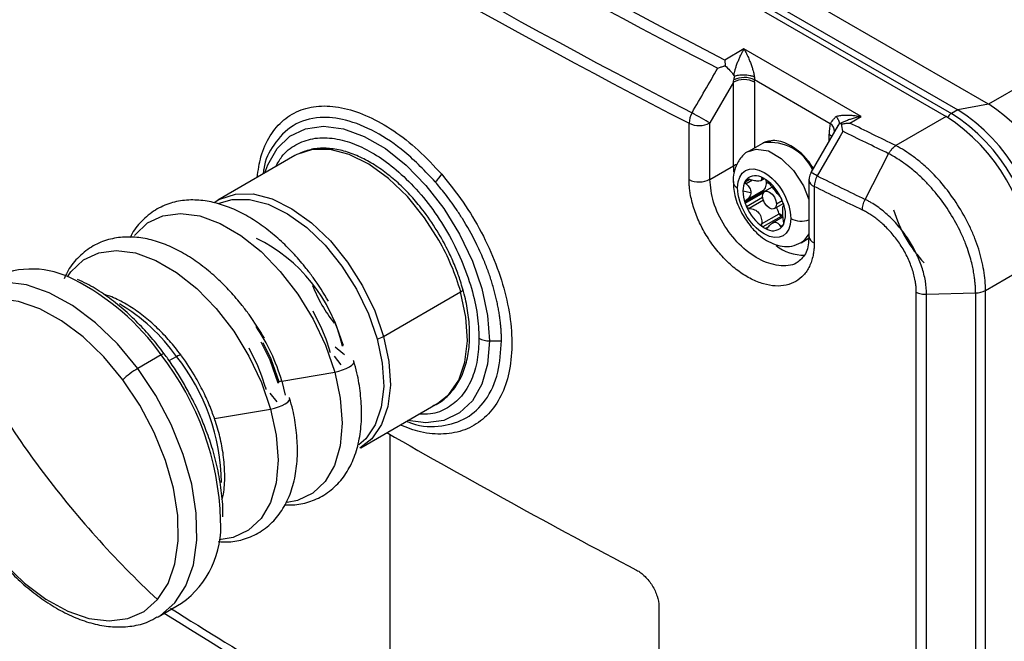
# Model space of a CAD drawing. Header units: millimetres. Extents: x 19 to 819, y 19 to 629.
# Tile 23 of 28: x 667 to 723, y 528 to 564. Entities that reach past the tile are written whole.
import ezdxf

# ---------------------------------------------------------------- set-up
doc = ezdxf.new("R2010")
doc.units = ezdxf.units.MM
doc.header["$LTSCALE"] = 3

msp = doc.modelspace()

# ---------------------------------------------------------------- linework, layer by layer
for p, q in [((668.382, 588.644), (720.506, 558.553)), ((722.266, 558.869), (670.142, 588.96)), ((667.718, 588.26), (719.842, 558.17)), ((668.021, 588.435), (720.145, 558.345)), ((750.45, 575.139), (722.266, 558.869)), ((708.326, 562.018), (707.236, 561.389)), ((714.993, 558.17), (708.326, 562.018)), ((707.72, 560.128), (706.377, 557.804)), ((707.72, 555.37), (707.72, 560.128)), ((708.929, 560.271), (713.244, 557.78)), ((708.932, 560.128), (708.932, 556.384)), ((722.266, 558.869), (720.506, 558.553)), ((714.353, 557.8), (714.993, 558.17)), ((719.842, 558.17), (716.977, 556.516)), ((720.506, 558.553), (720.145, 558.345)), ((705.2, 554.575), (705.2, 557.785)), ((706.377, 554.594), (706.377, 557.804)), ((713.7, 557.683), (712.143, 554.992)), ((713.741, 557.754), (713.598, 557.483)), ((713.175, 556.776), (713.175, 557.161)), ((709.372, 556.638), (708.584, 556.183)), ((709.372, 556.638), (709.427, 556.668)), ((682.739, 555.946), (678.351, 553.413)), ((715.232, 553.451), (716.564, 556.054)), ((706.377, 554.594), (707.72, 555.37)), ((707.72, 555.37), (707.737, 555.009)), ((708.653, 554.589), (708.387, 554.435)), ((708.6, 554.606), (708.394, 554.487)), ((708.802, 554.545), (708.448, 554.341)), ((708.501, 554.611), (708.466, 554.591)), ((709.279, 554.521), (709.477, 554.635)), ((709.375, 554.685), (709.333, 554.661)), ((709.596, 554.421), (709.75, 554.38)), ((712.028, 554.563), (712.028, 551.354)), ((708.266, 553.935), (708.72, 553.848)), ((708.387, 553.309), (709.411, 553.9)), ((708.394, 553.235), (709.424, 553.83)), ((708.448, 553.402), (709.442, 553.976)), ((709.94, 554.145), (709.502, 553.893)), ((712.328, 554.187), (712.328, 550.977)), ((678.415, 553.427), (678.149, 553.247)), ((708.466, 553.048), (709.39, 553.581)), ((709.432, 553.4), (708.629, 552.936)), ((710.059, 552.928), (710.566, 553.221)), ((710.509, 553.376), (710.175, 553.183)), ((709.333, 552.06), (710.327, 552.634)), ((710.435, 552.475), (709.405, 551.88)), ((710.55, 552.454), (709.937, 552.1)), ((710.398, 551.914), (710.573, 552.015)), ((709.55, 551.796), (709.741, 551.906)), ((711.584, 550.987), (712.046, 551.254)), ((722.086, 548.268), (724.691, 549.771)), ((687.796, 545.645), (692.184, 548.178)), ((718.143, 480.967), (718.143, 548.16)), ((718.73, 548.046), (721.521, 548.123)), ((721.521, 548.123), (721.521, 480.934)), ((722.086, 481.078), (722.086, 548.268)), ((718.73, 480.856), (718.73, 548.046)), ((684.721, 544.854), (684.515, 545.499)), ((693.832, 545.395), (694.51, 545.395)), ((675.122, 544.595), (673.784, 543.822)), ((675.573, 544.267), (675.995, 544.511)), ((684.974, 544.529), (685.357, 544.036)), ((681.991, 543.103), (685.007, 543.62)), ((681.068, 542.746), (680.862, 543.39)), ((681.991, 543.103), (682.176, 542.303)), ((681.321, 542.42), (681.705, 541.927)), ((678.158, 540.964), (681.354, 541.511)), ((686.493, 539.309), (690.881, 541.842)), ((688.143, 540.076), (688.143, 522.648)), ((674.949, 529.676), (676.287, 530.448)), ((703.472, 530.275), (703.472, 515.158))]:
    msp.add_line(p, q)
at = {"flags": 128}
for points in [[(706.377, 557.804), (706.284, 557.857), (706.173, 557.922), (706.047, 557.995), (705.911, 558.073), (705.77, 558.155), (705.629, 558.237), (705.493, 558.315), (705.367, 558.388)], [(681.024, 554.956), (681.191, 555.422), (681.729, 556.359), (682.456, 557.051), (683.348, 557.476), (684.375, 557.617), (685.5, 557.471), (686.687, 557.042), (687.894, 556.345), (689.081, 555.404), (690.206, 554.25), (691.233, 552.924), (692.125, 551.47), (692.852, 549.938), (693.39, 548.379), (693.721, 546.848), (693.832, 545.395)], [(713.964, 557.326), (713.804, 557.052), (712.491, 554.792)], [(713.175, 557.161), (713.282, 557.086), (713.328, 557.041)], [(690.943, 551.137), (690.131, 552.409), (689.149, 553.62), (688.078, 554.648), (686.958, 555.456), (685.832, 556.011), (684.744, 556.293), (683.735, 556.291), (682.844, 556.004), (682.739, 555.946)], [(708.587, 556.185), (709.023, 556.319), (709.715, 556.21), (710.452, 555.785), (711.145, 555.094), (711.709, 554.222), (712.028, 553.443)], [(707.72, 555.37), (707.85, 555.431), (707.947, 555.464)], [(678.402, 553.442), (678.456, 553.471), (679.347, 553.758), (680.356, 553.76), (681.444, 553.478), (682.57, 552.923), (683.69, 552.115), (684.761, 551.086), (685.743, 549.876), (686.596, 548.531), (687.29, 547.102), (687.796, 545.645)], [(709.387, 553.638), (709.417, 553.794), (709.502, 553.893), (709.63, 553.918), (709.781, 553.865), (709.932, 553.744), (710.059, 553.571), (710.145, 553.374), (710.175, 553.183)], [(709.487, 553.883), (709.474, 553.926), (709.457, 553.987)], [(678.433, 553.234), (679.168, 553.448), (680.154, 553.451), (681.218, 553.175), (682.318, 552.632), (683.413, 551.843), (684.46, 550.837), (685.42, 549.654), (686.255, 548.339), (686.932, 546.942), (687.427, 545.518)], [(710.175, 553.183), (710.145, 553.026), (710.059, 552.928), (709.932, 552.903), (709.781, 552.955), (709.63, 553.077), (709.502, 553.249), (709.417, 553.446), (709.387, 553.638)], [(673.597, 551.394), (673.631, 551.438), (674.343, 552.11), (675.216, 552.52), (676.219, 552.654), (677.318, 552.508), (678.476, 552.086), (679.654, 551.402), (680.811, 550.481), (681.909, 549.353), (682.909, 548.057), (683.777, 546.636), (684.484, 545.141), (685.007, 543.62)], [(712.028, 551.483), (711.709, 551.073), (711.581, 550.985)], [(669.775, 549.041), (669.978, 549.329), (670.691, 550.001), (671.563, 550.412), (672.566, 550.546), (673.665, 550.399), (674.824, 549.977), (676.002, 549.294), (677.159, 548.372), (678.256, 547.244), (679.256, 545.948), (680.124, 544.528), (680.832, 543.032), (681.354, 541.511)], [(673.784, 543.822), (672.625, 545.221), (671.373, 546.43), (670.067, 547.412), (668.747, 548.137), (667.452, 548.582), (666.223, 548.736), (665.096, 548.592), (664.28, 548.259)], [(690.881, 541.842), (691.514, 542.344), (692.071, 543.156), (692.427, 544.188), (692.566, 545.401), (692.484, 546.748), (692.184, 548.178)], [(692.184, 548.178), (692.238, 548.213), (692.279, 548.248), (692.305, 548.281), (692.316, 548.313), (692.313, 548.336)], [(692.313, 548.336), (692.311, 548.34), (692.306, 548.348)], [(672.932, 543.178), (671.845, 544.49), (670.671, 545.624), (669.447, 546.544), (668.209, 547.224), (666.995, 547.642), (665.842, 547.786), (664.785, 547.651), (663.856, 547.241), (663.083, 546.569)], [(684.515, 545.499), (684.28, 546.089), (683.777, 547.09)], [(685.496, 545.161), (685.033, 546.458), (684.537, 547.453)], [(681.795, 542.984), (681.326, 544.298), (680.82, 545.312)], [(681.844, 543.053), (681.381, 544.349), (680.924, 545.274)], [(687.427, 545.518), (687.721, 544.12), (687.801, 542.803), (687.664, 541.617), (687.317, 540.608), (686.772, 539.815), (686.378, 539.469)], [(687.796, 545.645), (688.096, 544.215), (688.178, 542.868), (688.039, 541.655), (687.683, 540.623), (687.126, 539.811), (686.442, 539.281)], [(693.832, 545.395), (693.721, 544.072), (693.39, 542.922), (692.852, 541.984), (692.125, 541.292), (691.233, 540.868), (690.206, 540.727), (689.166, 540.852)], [(680.862, 543.39), (680.627, 543.981), (680.125, 544.982)], [(685.57, 544.604), (685.465, 544.682), (685.031, 545.044)], [(685.496, 545.161), (685.481, 545.152), (685.469, 545.143), (685.458, 545.133), (685.451, 545.124), (685.446, 545.115), (685.444, 545.107), (685.444, 545.1), (685.448, 545.093)], [(675.995, 544.511), (676.073, 544.554), (676.14, 544.584), (676.191, 544.601), (676.226, 544.604), (676.242, 544.596)], [(685.007, 543.62), (685.234, 543.669), (685.459, 543.738), (685.668, 543.822), (685.847, 543.917), (685.985, 544.015), (686.074, 544.112), (686.108, 544.2), (686.084, 544.275)], [(674.904, 529.65), (675.079, 529.754), (675.903, 530.471), (676.535, 531.445), (676.956, 532.647), (677.153, 534.041), (677.121, 535.584), (676.86, 537.23), (676.378, 538.928), (675.69, 540.627), (674.816, 542.275), (673.784, 543.822)], [(685.007, 543.62), (685.326, 542.126), (685.432, 540.711), (685.32, 539.421), (684.995, 538.302), (684.467, 537.39), (683.755, 536.718), (682.883, 536.308), (682.297, 536.194)], [(674.919, 530.658), (675.512, 531.571), (675.906, 532.699), (676.092, 534.006), (676.061, 535.453), (675.816, 536.996), (675.364, 538.588), (674.719, 540.181), (673.9, 541.727), (672.932, 543.178)], [(681.844, 543.053), (681.829, 543.043), (681.816, 543.034), (681.806, 543.025), (681.798, 543.016), (681.793, 543.007), (681.791, 542.999), (681.792, 542.991), (681.795, 542.984)], [(681.354, 541.511), (681.582, 541.561), (681.807, 541.63), (682.015, 541.714), (682.194, 541.808), (682.332, 541.907), (682.421, 542.003), (682.455, 542.091), (682.432, 542.166)], [(681.354, 541.511), (681.674, 540.018), (681.779, 538.602), (681.668, 537.313), (681.342, 536.193), (680.815, 535.282), (680.103, 534.61), (679.23, 534.199), (678.418, 534.069)], [(665.07, 534.049), (666.157, 532.737), (667.331, 531.603), (668.555, 530.683), (669.794, 530.003), (671.007, 529.585), (672.16, 529.441), (673.217, 529.576), (674.146, 529.986), (674.919, 530.658)]]:
    msp.add_lwpolyline(points, dxfattribs=at)
for centre, radius, start, end in [((891.048, 919.278), 402.931, 237.21121, 242.79416), ((890.559, 918.435), 404.883, 237.2247, 242.78068), ((890.5, 918.042), 405.119, 237.2247, 242.78068), ((708.326, 558.958), 1.317, 62.6097, 117.3903), ((708.359, 559.005), 1.388, 65.7376, 116.0666), ((717.298, 551.102), 9.221, 2.6055, 57.3945), ((706.524, 557.742), 1.325, 150.8349, 178.1479), ((714.163, 549.292), 10.538, 2.6055, 57.3945), ((720.485, 557.808), 0.635, 122.3437, 150.8231), ((714.467, 549.467), 10.538, 2.6055, 57.3945), ((714.828, 549.676), 10.538, 2.6055, 57.3945), ((705.769, 558.984), 1.327, 244.5977, 297.254), ((712.88, 557.3), 0.602, 0.6188, 52.7671), ((709.803, 554.025), 2.669, 24.6806, 98.0932), ((689.272, 556.092), 2.2, 311.7562, 326.5566), ((708.987, 554.064), 0.74, 55.57, 134.649), ((686.366, 509.788), 52.037, 59.8645, 60.3066), ((705.769, 555.774), 1.327, 244.5977, 297.254), ((708.141, 554.503), 0.432, 185.9772, 245.6007), ((709.371, 553.97), 1.106, 152.1084, 181.7945), ((708.993, 554.143), 0.691, 139.6523, 150.1464), ((708.671, 553.236), 1.615, 57.0248, 62.9806), ((709.013, 554.38), 0.593, 318.4558, 19.8297), ((708.03, 552.407), 2.661, 22.4393, 55.1499), ((712.465, 554.604), 0.439, 185.3588, 251.8448), ((713.691, 554.144), 1.364, 151.6273, 178.1917), ((914.12, 963.293), 455.552, 243.72989, 244.11372), ((710.433, 553.97), 2.167, 180.9156, 199.8071), ((709.5, 553.908), 0.0893, 130.2034, 184.9116), ((709.628, 553.904), 0.217, 180.9156, 199.8071), ((709.276, 554.213), 0.29, 304.9781, 308.5434), ((711.011, 554.143), 2.771, 199.1278, 203.2836), ((707.944, 552.328), 2.771, 19.1278, 23.2836), ((709.116, 552.609), 1.575, 336.5901, 23.4099), ((710.926, 554.064), 2.661, 202.4393, 235.1499), ((708.959, 552.291), 1.41, 15.24, 30.0457), ((711.333, 553.961), 1.647, 232.0716, 241.4816), ((709.154, 552.352), 1.207, 13.5262, 14.9035), ((710.592, 552.698), 0.273, 193.5173, 234.8475), ((724.202, 555.087), 7.684, 196.8395, 223.1551), ((711.349, 553.886), 1.681, 237.0836, 240.0069), ((711.605, 553.562), 1.348, 243.0139, 288.3073), ((710.284, 553.235), 1.615, 237.0248, 242.9806), ((709.969, 552.407), 0.74, 235.57, 314.649), ((709.963, 552.327), 0.691, 319.6523, 330.1464), ((676.601, 543.056), 9.078, 12.9641, 64.2555), ((679.197, 544.471), 13.506, 15.9286, 29.5728), ((712.465, 551.394), 0.439, 185.3325, 251.8478), ((711.724, 552.774), 2.496, 231.0866, 271.5089), ((667.735, 544.394), 5.094, 61.8283, 115.1119), ((664.083, 536.812), 13.507, 35.1847, 63.3577), ((691.767, 551.756), 8.643, 201.7261, 218.2685), ((721.511, 549.341), 1.217, 270.4842, 298.1909), ((667.436, 538.457), 10.484, 35.2702, 59.5987), ((710.114, 569.413), 52.285, 205.9064, 216.7179), ((671.627, 540.131), 10.782, 16.0026, 34.3057), ((687.238, 546.667), 1.165, 279.3875, 298.6736), ((693.807, 546.632), 1.237, 241.9598, 271.1441), ((675.285, 544.407), 0.248, 86.7933, 131.0111), ((662.524, 534.752), 15.987, 1.5805, 37.9983), ((666.643, 537.114), 11.924, 0.9834, 38.3427), ((676.132, 539.832), 4.63, 120.4692, 133.7172), ((682.067, 542.644), 0.466, 99.3875, 118.6736), ((897.447, 903.819), 419.663, 240.05788, 242.27401), ((712.897, 571.444), 55.731, 216.6814, 227.0419), ((673.16, 534.801), 5.359, 305.6926, 4.1968), ((883.825, 861.788), 391.545, 237.88317, 240.01524), ((890.93, 874.072), 406.159, 237.93373, 242.3113)]:
    msp.add_arc(centre, radius, start, end)
msp.add_ellipse((714.353, 557.1), major_axis=(-0.625, 0.625), ratio=0.318447, start_param=5.778025, end_param=6.160444)
for points in [[(707.236, 561.389), (695.288, 567.551), (683.97, 574.086), (673.295, 580.983)], [(707.25, 561.058), (707.447, 560.894), (707.628, 560.692), (707.745, 560.513)], [(705.367, 558.388), (705.856, 559.233), (706.344, 560.078), (706.833, 560.923)], [(707.72, 560.128), (707.73, 560.169), (707.74, 560.21), (707.749, 560.252)], [(708.932, 560.128), (708.932, 560.175), (708.931, 560.223), (708.929, 560.271)], [(713.244, 557.78), (713.198, 557.593), (713.175, 557.384), (713.175, 557.161)], [(713.757, 557.745), (713.741, 557.738), (713.734, 557.739), (713.741, 557.754)], [(713.959, 557.329), (713.926, 557.475), (713.905, 557.615), (713.902, 557.744)], [(716.977, 556.516), (716.099, 556.942), (715.224, 557.37), (714.353, 557.8)], [(716.564, 556.054), (715.693, 556.477), (714.824, 556.902), (713.959, 557.329)], [(708.387, 554.435), (708.383, 554.455), (708.385, 554.472), (708.394, 554.487)], [(708.448, 554.341), (708.415, 554.369), (708.393, 554.403), (708.387, 554.435)], [(715.071, 552.845), (714.153, 553.29), (713.239, 553.737), (712.328, 554.187)], [(708.394, 553.235), (708.385, 553.26), (708.383, 553.285), (708.387, 553.309)], [(708.387, 553.309), (708.393, 553.348), (708.416, 553.381), (708.448, 553.402)], [(715.071, 552.845), (715.071, 553.03), (715.129, 553.248), (715.232, 553.451)]]:
    msp.add_open_spline(points, degree=3)
for points, knots in [([(707.745, 560.513), (707.749, 560.533), (707.757, 560.575), (707.771, 560.64), (707.787, 560.707), (707.806, 560.778), (707.839, 560.893), (707.891, 561.056), (707.964, 561.256), (708.049, 561.463), (708.133, 561.65), (708.228, 561.842), (708.29, 561.953), (708.326, 562.018)], [0, 0, 0, 0, 0.031016, 0.064082, 0.099374, 0.137042, 0.177205, 0.287625, 0.417822, 0.54902, 0.704586, 0.826558, 1, 1, 1, 1]), ([(708.326, 562.018), (708.347, 561.982), (708.386, 561.913), (708.44, 561.81), (708.485, 561.719), (708.547, 561.591), (708.621, 561.422), (708.71, 561.199), (708.785, 560.986), (708.842, 560.799), (708.88, 560.649), (708.904, 560.534), (708.915, 560.461), (708.92, 560.427)], [0, 0, 0, 0, 0.095229, 0.177243, 0.246042, 0.301628, 0.460417, 0.593138, 0.722789, 0.831133, 0.893776, 0.949712, 1, 1, 1, 1]), ([(706.833, 560.923), (706.867, 560.936), (706.931, 560.96), (707.025, 560.992), (707.109, 561.019), (707.183, 561.04), (707.229, 561.052), (707.25, 561.058)], [0, 0, 0, 0, 0.256245, 0.484359, 0.684348, 0.856224, 1, 1, 1, 1]), ([(707.236, 561.389), (707.238, 561.365), (707.24, 561.319), (707.243, 561.246), (707.246, 561.178), (707.248, 561.116), (707.249, 561.076), (707.25, 561.058)], [0, 0, 0, 0, 0.255054, 0.482574, 0.682564, 0.855034, 1, 1, 1, 1]), ([(707.805, 560.477), (707.799, 560.475), (707.794, 560.475), (707.788, 560.476), (707.783, 560.477), (707.778, 560.479), (707.774, 560.482), (707.765, 560.487), (707.758, 560.495), (707.752, 560.504), (707.75, 560.507), (707.748, 560.51), (707.745, 560.513)], [0, 0, 0, 0, 0.0000249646, 0.0000249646, 0.0000249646, 0.0000497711, 0.0000497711, 0.0000497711, 0.000096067, 0.000096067, 0.000096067, 0.0001123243, 0.0001123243, 0.0001123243, 0.0001123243]), ([(707.749, 560.252), (707.757, 560.288), (707.774, 560.362), (707.795, 560.438), (707.805, 560.477)], [0, 0, 0, 0, 0.484674, 1, 1, 1, 1]), ([(708.92, 560.427), (708.904, 560.433), (708.87, 560.445), (708.811, 560.463), (708.744, 560.479), (708.638, 560.501), (708.513, 560.517), (708.368, 560.527), (708.235, 560.528), (708.091, 560.522), (707.941, 560.506), (707.851, 560.487), (707.805, 560.477)], [0, 0, 0, 0, 0.054949, 0.114973, 0.18017, 0.250549, 0.407132, 0.500168, 0.610438, 0.732029, 0.862862, 1, 1, 1, 1]), ([(708.92, 560.427), (708.921, 560.398), (708.923, 560.344), (708.927, 560.294), (708.929, 560.271)], [0, 0, 0, 0, 0.542449, 1, 1, 1, 1]), ([(680.594, 554.708), (680.651, 555.108), (680.779, 556.007), (681.298, 557.117), (682.069, 558.029), (683.065, 558.603), (684.237, 558.828), (685.545, 558.695), (686.941, 558.214), (688.369, 557.399), (689.79, 556.298), (690.667, 555.354), (691.108, 554.88)], [0, 0, 0, 0, 0.081659, 0.183476, 0.285779, 0.387521, 0.489749, 0.591744, 0.693662, 0.795901, 0.897588, 1, 1, 1, 1]), ([(713.244, 557.78), (713.252, 557.793), (713.27, 557.822), (713.315, 557.88), (713.371, 557.943), (713.43, 558.008), (713.476, 558.061), (713.522, 558.116), (713.552, 558.158), (713.567, 558.178)], [0, 0, 0, 0, 0.111268, 0.2496792, 0.4989137, 0.6351178, 0.7496998, 0.8800236, 1, 1, 1, 1]), ([(713.567, 558.178), (713.599, 558.187), (713.668, 558.206), (713.782, 558.226), (713.909, 558.241), (714.05, 558.251), (714.214, 558.254), (714.419, 558.246), (714.684, 558.223), (714.883, 558.189), (714.993, 558.17)], [0, 0, 0, 0, 0.0757, 0.159298, 0.250924, 0.350677, 0.458634, 0.595172, 0.775621, 1, 1, 1, 1]), ([(713.567, 558.178), (713.581, 558.16), (713.61, 558.123), (713.647, 558.07), (713.679, 558.019), (713.704, 557.972), (713.729, 557.917), (713.748, 557.858), (713.755, 557.798), (713.746, 557.769), (713.741, 557.754)], [0, 0, 0, 0, 0.104032, 0.206756, 0.307553, 0.405742, 0.500633, 0.662286, 0.82977, 1, 1, 1, 1]), ([(714.993, 558.17), (714.936, 558.158), (714.828, 558.136), (714.676, 558.099), (714.543, 558.062), (714.43, 558.027), (714.287, 557.98), (714.119, 557.917), (713.927, 557.834), (713.811, 557.774), (713.757, 557.745)], [0, 0, 0, 0, 0.135694, 0.256377, 0.362052, 0.45272, 0.528385, 0.705021, 0.862165, 1, 1, 1, 1]), ([(690.737, 554.451), (690.168, 555.047), (689.078, 556.189), (687.311, 557.363), (685.658, 558.034), (684.034, 558.202), (682.58, 557.779), (681.545, 556.678), (681.009, 555.663), (680.941, 554.995), (680.932, 554.903)], [0, 0, 0, 0, 0.145319, 0.278666, 0.416928, 0.543576, 0.700658, 0.852271, 0.979581, 1, 1, 1, 1]), ([(713.902, 557.744), (713.93, 557.75), (713.991, 557.763), (714.093, 557.78), (714.216, 557.795), (714.305, 557.798), (714.353, 557.8)], [0, 0, 0, 0, 0.185828, 0.414429, 0.685818, 1, 1, 1, 1]), ([(681.654, 555.32), (681.761, 555.518), (682.05, 556.049), (682.766, 556.602), (683.736, 556.964), (684.833, 556.984), (685.972, 556.706), (687.113, 556.168), (688.254, 555.388), (689.393, 554.352), (690.489, 553.065), (691.466, 551.583), (692.261, 549.995), (692.825, 548.405), (693.165, 546.893), (693.206, 545.982), (693.226, 545.54)], [0, 0, 0, 0, 0.045421, 0.122285, 0.199149, 0.274416, 0.346678, 0.414857, 0.483035, 0.555298, 0.630564, 0.707428, 0.784292, 0.859559, 0.931821, 1, 1, 1, 1]), ([(709.794, 556.765), (709.695, 556.759), (709.565, 556.752), (709.467, 556.676), (709.444, 556.658)], [0, 0, 0, 0, 0.7574144, 1, 1, 1, 1]), ([(712.278, 555.226), (712.173, 555.388), (712.001, 555.651), (711.665, 556.003), (711.311, 556.314), (710.876, 556.589), (710.426, 556.759), (710.052, 556.829), (709.853, 556.78), (709.794, 556.765)], [0, 0, 0, 0, 0.159132, 0.258428, 0.419594, 0.581133, 0.750755, 0.92667, 1, 1, 1, 1]), ([(716.564, 556.054), (716.578, 556.077), (716.608, 556.127), (716.66, 556.204), (716.723, 556.286), (716.798, 556.369), (716.884, 556.45), (716.945, 556.493), (716.977, 556.516)], [0, 0, 0, 0, 0.1202675, 0.2590943, 0.4164836, 0.5924342, 0.7869419, 1, 1, 1, 1]), ([(722.086, 548.268), (722.085, 548.634), (722.052, 549.022), (721.923, 549.807), (721.827, 550.207), (721.635, 550.816), (721.562, 551.021), (721.404, 551.426), (721.317, 551.626), (721.039, 552.222), (720.827, 552.613), (720.351, 553.382), (720.089, 553.754), (719.536, 554.447), (719.243, 554.771), (718.779, 555.222), (718.62, 555.367), (718.299, 555.64), (718.137, 555.768), (717.646, 556.13), (717.31, 556.341), (716.977, 556.516)], [0, 0, 0, 0, 0.125, 0.125, 0.25, 0.25, 0.3125, 0.3125, 0.375, 0.375, 0.5, 0.5, 0.625, 0.625, 0.75, 0.75, 0.8125, 0.8125, 0.875, 0.875, 1, 1, 1, 1]), ([(691.039, 551.335), (690.773, 551.765), (690.401, 552.367), (689.773, 553.176), (689.215, 553.816), (688.518, 554.493), (687.767, 555.101), (686.971, 555.617), (686.152, 556.015), (685.323, 556.279), (684.501, 556.389), (683.704, 556.345), (683.23, 556.161), (682.996, 556.071)], [0, 0, 0, 0, 0.1241269, 0.1740798, 0.2562354, 0.3401922, 0.4289634, 0.5202369, 0.61334, 0.7079995, 0.8044382, 0.9036245, 1, 1, 1, 1]), ([(708.592, 556.182), (708.583, 556.179), (708.365, 556.101), (708.054, 555.738), (707.787, 555.177), (707.7, 554.731), (707.716, 554.49), (707.719, 554.458)], [0, 0, 0, 0, 0.014547, 0.347571, 0.664794, 0.956131, 1, 1, 1, 1]), ([(721.521, 548.123), (721.521, 548.178), (721.519, 548.296), (721.511, 548.489), (721.494, 548.709), (721.467, 548.959), (721.407, 549.365), (721.305, 549.843), (721.141, 550.413), (720.949, 550.955), (720.616, 551.729), (720.09, 552.688), (719.459, 553.579), (718.904, 554.226), (718.521, 554.619), (718.072, 555.034), (717.629, 555.392), (717.168, 555.707), (716.842, 555.906), (716.649, 556.009), (716.564, 556.054)], [0, 0, 0, 0, 0.0193575, 0.041577, 0.0666583, 0.094604, 0.125419, 0.201367, 0.24976, 0.3083932, 0.3745596, 0.4988662, 0.624065, 0.6884072, 0.7484213, 0.7871768, 0.873498, 0.9248623, 0.9670376, 1, 1, 1, 1]), ([(707.963, 554.11), (707.963, 555.076), (708.641, 555.468), (710.314, 554.502), (710.993, 553.326), (710.993, 552.361)], [0, 0, 0, 0, 0.5, 0.5, 1, 1, 1, 1]), ([(691.108, 554.88), (691.524, 554.365), (692.355, 553.338), (693.396, 551.589), (694.228, 549.77), (694.805, 547.931), (695.107, 546.147), (695.118, 544.488), (694.839, 543.017), (694.283, 541.796), (693.471, 540.87), (692.442, 540.273), (691.235, 540.039), (689.982, 540.124), (689.122, 540.453), (688.732, 540.602)], [0, 0, 0, 0, 0.078253, 0.156187, 0.234285, 0.31214, 0.390013, 0.468106, 0.545805, 0.623941, 0.701746, 0.779718, 0.857779, 0.935503, 1, 1, 1, 1]), ([(712.143, 554.992), (712.096, 554.89), (712.033, 554.752), (712.031, 554.602), (712.03, 554.563)], [0, 0, 0, 0, 0.736589, 1, 1, 1, 1]), ([(694.51, 545.395), (694.509, 545.475), (694.508, 545.636), (694.497, 545.883), (694.48, 546.138), (694.456, 546.4), (694.424, 546.669), (694.384, 546.945), (694.335, 547.228), (694.278, 547.517), (694.213, 547.813), (694.138, 548.115), (694.054, 548.423), (693.96, 548.736), (693.857, 549.054), (693.744, 549.377), (693.62, 549.704), (693.401, 550.244), (692.989, 551.143), (692.456, 552.095), (691.953, 552.87), (691.624, 553.34), (691.31, 553.757), (691.018, 554.123), (690.827, 554.346), (690.737, 554.451)], [0, 0, 0, 0, 0.027697, 0.055865, 0.084505, 0.113615, 0.143194, 0.173242, 0.203757, 0.234739, 0.266186, 0.298098, 0.330474, 0.363312, 0.396611, 0.43037, 0.464588, 0.499263, 0.600307, 0.749407, 0.809063, 0.863939, 0.914048, 0.959398, 1, 1, 1, 1]), ([(712.328, 550.977), (712.328, 550.927), (712.326, 550.827), (712.318, 550.68), (712.304, 550.536), (712.285, 550.396), (712.247, 550.191), (712.178, 549.93), (712.058, 549.633), (711.907, 549.366), (711.665, 549.053), (711.289, 548.75), (710.742, 548.542), (710.12, 548.495), (709.446, 548.613), (708.747, 548.89), (708.05, 549.316), (707.38, 549.876), (706.763, 550.547), (706.223, 551.304), (705.853, 551.983), (705.614, 552.539), (705.465, 552.958), (705.348, 553.374), (705.272, 553.74), (705.228, 554.054), (705.204, 554.319), (705.201, 554.49), (705.2, 554.575)], [0, 0, 0, 0, 0.012515, 0.025004, 0.037486, 0.04998, 0.062507, 0.093821, 0.125171, 0.156322, 0.18751, 0.250133, 0.31245, 0.374967, 0.437483, 0.499798, 0.562419, 0.624675, 0.68727, 0.74965, 0.812088, 0.843404, 0.874734, 0.905896, 0.937078, 0.958062, 0.979005, 1, 1, 1, 1]), ([(711.405, 549.895), (711.405, 549.894), (711.16, 549.693), (710.455, 549.606), (709.316, 549.9), (708.155, 550.719), (707.183, 551.903), (706.507, 553.295), (706.42, 554.165), (706.377, 554.594)], [0, 0, 0, 0, 0.000322, 0.166802, 0.333281, 0.499874, 0.666482, 0.835447, 1, 1, 1, 1]), ([(707.719, 554.458), (707.722, 554.309), (707.729, 554.011), (707.84, 553.525), (708.01, 553.025), (708.185, 552.697), (708.27, 552.538)], [0, 0, 0, 0, 0.2350747, 0.4707322, 0.7438454, 1, 1, 1, 1]), ([(708.448, 554.341), (708.527, 554.271), (708.594, 554.194), (708.692, 554.027), (708.72, 553.938), (708.72, 553.848)], [0, 0, 0, 0, 0.5, 0.5, 1, 1, 1, 1]), ([(708.466, 554.591), (708.48, 554.607), (708.504, 554.616), (708.563, 554.618), (708.596, 554.611), (708.629, 554.598)], [0, 0, 0, 0, 0.5, 0.5, 1, 1, 1, 1]), ([(709.333, 554.661), (709.343, 554.614), (709.338, 554.575), (709.288, 554.518), (709.242, 554.5), (709.109, 554.488), (709.022, 554.494), (708.831, 554.53), (708.73, 554.559), (708.629, 554.598)], [0, 0, 0, 0, 0.25, 0.25, 0.5, 0.5, 0.75, 0.75, 1, 1, 1, 1]), ([(709.333, 554.661), (709.33, 554.676), (709.334, 554.687), (709.359, 554.692), (709.38, 554.687), (709.405, 554.675)], [0, 0, 0, 0, 0.5, 0.5, 1, 1, 1, 1]), ([(709.55, 554.591), (709.576, 554.574), (709.603, 554.552), (709.654, 554.502), (709.677, 554.476), (709.694, 554.452)], [0, 0, 0, 0, 0.5, 0.5, 1, 1, 1, 1]), ([(710.398, 553.576), (710.361, 553.617), (710.317, 553.672), (710.212, 553.807), (710.151, 553.886), (710.018, 554.052), (709.946, 554.138), (709.81, 554.302), (709.748, 554.38), (709.694, 554.452)], [0, 0, 0, 0, 0.25, 0.25, 0.5, 0.5, 0.75, 0.75, 1, 1, 1, 1]), ([(710.993, 552.361), (710.993, 551.395), (710.314, 551.003), (708.641, 551.968), (707.963, 553.144), (707.963, 554.11)], [0, 0, 0, 0, 0.5, 0.5, 1, 1, 1, 1]), ([(708.72, 553.848), (708.72, 553.758), (708.692, 553.671), (708.595, 553.519), (708.527, 553.453), (708.448, 553.402)], [0, 0, 0, 0, 0.5, 0.5, 1, 1, 1, 1]), ([(684.655, 547.65), (684.372, 548.11), (683.975, 548.755), (683.306, 549.631), (682.709, 550.332), (681.959, 551.084), (681.146, 551.772), (680.274, 552.374), (679.366, 552.862), (678.435, 553.214), (677.496, 553.412), (676.559, 553.438), (675.64, 553.267), (674.753, 552.873), (673.999, 552.234), (673.532, 551.679), (673.379, 551.324), (673.362, 551.286)], [0, 0, 0, 0, 0.091339, 0.128359, 0.189319, 0.251809, 0.318086, 0.386447, 0.45635, 0.527469, 0.599612, 0.672871, 0.747807, 0.825978, 0.910477, 0.990494, 1, 1, 1, 1]), ([(710.398, 553.576), (710.411, 553.563), (710.426, 553.542), (710.458, 553.488), (710.475, 553.455), (710.489, 553.423)], [0, 0, 0, 0, 0.5, 0.5, 1, 1, 1, 1]), ([(710.562, 553.235), (710.573, 553.203), (710.581, 553.173), (710.586, 553.129), (710.584, 553.115), (710.579, 553.11)], [0, 0, 0, 0, 0.5, 0.5, 1, 1, 1, 1]), ([(718.73, 548.046), (718.731, 548.293), (718.707, 548.546), (718.616, 549.064), (718.547, 549.332), (718.371, 549.864), (718.263, 550.128), (718.009, 550.653), (717.861, 550.916), (717.537, 551.414), (717.361, 551.652), (716.979, 552.106), (716.777, 552.318), (716.359, 552.707), (716.14, 552.886), (715.803, 553.123), (715.69, 553.196), (715.519, 553.298), (715.462, 553.331), (715.376, 553.377), (715.347, 553.393), (715.289, 553.422), (715.26, 553.437), (715.232, 553.451)], [0, 0, 0, 0, 0.125, 0.125, 0.25, 0.25, 0.375, 0.375, 0.5, 0.5, 0.625, 0.625, 0.75, 0.75, 0.875, 0.875, 0.9375, 0.9375, 0.96875, 0.96875, 0.984375, 0.984375, 1, 1, 1, 1]), ([(708.629, 552.936), (708.596, 552.937), (708.562, 552.948), (708.505, 552.987), (708.48, 553.015), (708.466, 553.048)], [0, 0, 0, 0, 0.5, 0.5, 1, 1, 1, 1]), ([(708.629, 552.936), (708.73, 552.931), (708.831, 552.909), (709.021, 552.824), (709.108, 552.759), (709.241, 552.594), (709.287, 552.493), (709.337, 552.28), (709.343, 552.169), (709.333, 552.06)], [0, 0, 0, 0, 0.25, 0.25, 0.5, 0.5, 0.75, 0.75, 1, 1, 1, 1]), ([(710.538, 552.798), (710.538, 552.888), (710.541, 552.96), (710.553, 553.063), (710.563, 553.095), (710.579, 553.11)], [0, 0, 0, 0, 0.5, 0.5, 1, 1, 1, 1]), ([(710.579, 552.171), (710.563, 552.278), (710.553, 552.387), (710.541, 552.603), (710.538, 552.708), (710.538, 552.798)], [0, 0, 0, 0, 0.5, 0.5, 1, 1, 1, 1]), ([(718.143, 548.16), (718.143, 548.202), (718.142, 548.287), (718.135, 548.416), (718.123, 548.548), (718.106, 548.683), (718.073, 548.886), (718.012, 549.162), (717.908, 549.51), (717.777, 549.859), (717.569, 550.32), (717.312, 550.77), (717.013, 551.194), (716.77, 551.496), (716.512, 551.781), (716.257, 552.028), (716.012, 552.241), (715.78, 552.421), (715.546, 552.582), (715.309, 552.725), (715.15, 552.805), (715.071, 552.845)], [0, 0, 0, 0, 0.024802, 0.049647, 0.074579, 0.09964, 0.124873, 0.187264, 0.250074, 0.31239, 0.374684, 0.499745, 0.561794, 0.624359, 0.686781, 0.749377, 0.800172, 0.85032, 0.90013, 0.949918, 1, 1, 1, 1]), ([(708.27, 552.538), (708.442, 552.275), (708.681, 551.911), (709.112, 551.479), (709.492, 551.175), (709.974, 550.914), (710.498, 550.767), (711.064, 550.756), (711.405, 550.911), (711.576, 550.989)], [0, 0, 0, 0, 0.209979, 0.291166, 0.424435, 0.559401, 0.702978, 0.851403, 1, 1, 1, 1]), ([(709.405, 551.88), (709.38, 551.896), (709.359, 551.923), (709.334, 551.988), (709.33, 552.024), (709.333, 552.06)], [0, 0, 0, 0, 0.5, 0.5, 1, 1, 1, 1]), ([(709.694, 551.851), (709.748, 551.935), (709.81, 552.006), (709.945, 552.112), (710.017, 552.145), (710.15, 552.157), (710.211, 552.136), (710.316, 552.052), (710.361, 551.99), (710.398, 551.914)], [0, 0, 0, 0, 0.25, 0.25, 0.5, 0.5, 0.75, 0.75, 1, 1, 1, 1]), ([(710.579, 552.171), (710.584, 552.137), (710.586, 552.1), (710.581, 552.033), (710.573, 552.003), (710.562, 551.983)], [0, 0, 0, 0, 0.5, 0.5, 1, 1, 1, 1]), ([(709.694, 551.851), (709.677, 551.824), (709.654, 551.803), (709.604, 551.783), (709.576, 551.783), (709.55, 551.796)], [0, 0, 0, 0, 0.5, 0.5, 1, 1, 1, 1]), ([(710.489, 551.88), (710.475, 551.864), (710.459, 551.859), (710.426, 551.872), (710.411, 551.889), (710.398, 551.914)], [0, 0, 0, 0, 0.5, 0.5, 1, 1, 1, 1]), ([(681.002, 545.542), (680.72, 546.001), (680.322, 546.646), (679.654, 547.522), (679.056, 548.223), (678.307, 548.975), (677.493, 549.664), (676.622, 550.266), (675.713, 550.753), (674.783, 551.105), (673.843, 551.303), (672.906, 551.329), (671.988, 551.159), (671.102, 550.764), (670.342, 550.129), (669.835, 549.497), (669.652, 549.056), (669.602, 548.936)], [0, 0, 0, 0, 0.089508, 0.125787, 0.185524, 0.246761, 0.31171, 0.3787, 0.447203, 0.516896, 0.587593, 0.659384, 0.732818, 0.809421, 0.892227, 0.97064, 1, 1, 1, 1]), ([(692.301, 548.332), (692.262, 548.486), (692.157, 548.886), (691.903, 549.565), (691.539, 550.422), (691.216, 551.011), (691.039, 551.335)], [0, 0, 0, 0, 0.151826, 0.39574, 0.667234, 1, 1, 1, 1]), ([(712.028, 551.354), (712.003, 551.021), (711.954, 550.365), (711.586, 550.05), (711.405, 549.894)], [0, 0, 0, 0, 0.507573, 1, 1, 1, 1]), ([(675.277, 544.679), (675.216, 544.762), (674.93, 545.15), (674.375, 545.809), (673.59, 546.637), (672.736, 547.405), (671.826, 548.087), (671.027, 548.591), (670.537, 548.807), (670.363, 548.884)], [0, 0, 0, 0, 0.043009, 0.202318, 0.365677, 0.538874, 0.717359, 0.899541, 1, 1, 1, 1]), ([(690.624, 541.718), (690.643, 541.724), (690.944, 541.82), (691.421, 542.204), (691.998, 542.869), (692.397, 543.701), (692.635, 544.642), (692.718, 545.659), (692.653, 546.711), (692.511, 547.61), (692.354, 548.152), (692.3, 548.339)], [0, 0, 0, 0, 0.0096707, 0.1513273, 0.2888646, 0.4254582, 0.5595691, 0.690532, 0.8173728, 0.9369711, 1, 1, 1, 1]), ([(718.143, 548.16), (718.223, 548.122), (718.317, 548.091), (718.519, 548.051), (718.627, 548.043), (718.73, 548.046)], [0, 0, 0, 0, 0.5, 0.5, 1, 1, 1, 1]), ([(676.241, 544.596), (676.133, 544.738), (675.826, 545.142), (675.278, 545.763), (674.58, 546.44), (673.825, 547.049), (673.023, 547.556), (672.364, 547.893), (671.98, 548.003), (671.871, 548.034)], [0, 0, 0, 0, 0.0856279, 0.2431132, 0.4041339, 0.5745072, 0.7498329, 0.9288499, 1, 1, 1, 1]), ([(689.102, 540.815), (689.198, 540.775), (689.907, 540.478), (691.113, 540.486), (692.563, 540.919), (693.671, 541.968), (694.381, 543.474), (694.468, 544.778), (694.51, 545.395)], [0, 0, 0, 0, 0.031717, 0.233749, 0.425015, 0.616704, 0.81853, 1, 1, 1, 1]), ([(693.226, 545.54), (693.206, 545.121), (693.165, 544.258), (692.825, 543.139), (692.262, 542.197), (691.463, 541.538), (690.626, 541.195), (690.021, 541.21), (689.796, 541.216)], [0, 0, 0, 0, 0.164317, 0.338476, 0.519876, 0.705126, 0.890375, 1, 1, 1, 1]), ([(684.698, 544.892), (684.706, 544.87), (684.724, 544.816), (684.734, 544.764), (684.74, 544.734)], [0, 0, 0, 0, 0.4163, 1, 1, 1, 1]), ([(676.445, 542.911), (676.144, 543.409), (675.781, 544.009), (675.367, 544.559), (675.296, 544.653)], [0, 0, 0, 0, 0.8302, 1, 1, 1, 1]), ([(677.101, 543.289), (676.84, 543.721), (676.569, 544.172), (676.254, 544.579), (676.241, 544.596)], [0, 0, 0, 0, 0.95905, 1, 1, 1, 1]), ([(682.175, 536.064), (682.324, 536.056), (682.791, 536.031), (683.55, 536.198), (684.435, 536.586), (685.203, 537.216), (685.809, 538.039), (686.232, 538.996), (686.481, 540.066), (686.565, 541.211), (686.491, 542.386), (686.331, 543.4), (686.153, 544.017), (686.09, 544.238)], [0, 0, 0, 0, 0.044362, 0.13988, 0.23952, 0.347229, 0.449223, 0.552426, 0.655305, 0.756416, 0.854535, 0.947849, 1, 1, 1, 1]), ([(678.585, 536.357), (678.613, 536.46), (678.724, 536.872), (678.76, 537.681), (678.704, 538.733), (678.517, 539.778), (678.257, 540.714), (677.944, 541.576), (677.58, 542.415), (677.267, 542.986), (677.101, 543.289)], [0, 0, 0, 0, 0.053855, 0.214545, 0.369625, 0.514989, 0.652184, 0.754744, 0.86988, 1, 1, 1, 1]), ([(678.625, 535.368), (678.627, 535.401), (678.659, 535.825), (678.581, 536.705), (678.392, 537.954), (678.086, 539.152), (677.73, 540.211), (677.325, 541.201), (676.907, 542.084), (676.584, 542.661), (676.445, 542.911)], [0, 0, 0, 0, 0.014821, 0.188687, 0.357367, 0.514174, 0.653267, 0.76619, 0.898835, 1, 1, 1, 1]), ([(681.046, 542.784), (681.053, 542.761), (681.072, 542.708), (681.081, 542.656), (681.087, 542.625)], [0, 0, 0, 0, 0.4163, 1, 1, 1, 1]), ([(678.371, 533.959), (678.57, 533.947), (679.089, 533.917), (679.897, 534.088), (680.782, 534.478), (681.551, 535.108), (682.157, 535.931), (682.579, 536.887), (682.828, 537.958), (682.912, 539.102), (682.838, 540.278), (682.678, 541.291), (682.501, 541.908), (682.437, 542.129)], [0, 0, 0, 0, 0.058744, 0.152824, 0.250965, 0.357053, 0.457512, 0.559162, 0.660492, 0.760082, 0.856724, 0.948634, 1, 1, 1, 1]), ([(665.05, 533.968), (665.121, 533.871), (665.418, 533.468), (665.985, 532.796), (666.775, 531.971), (667.634, 531.205), (668.555, 530.52), (669.516, 529.946), (670.501, 529.502), (671.497, 529.206), (672.491, 529.072), (673.468, 529.129), (674.285, 529.319), (674.721, 529.577), (674.88, 529.672)], [0, 0, 0, 0, 0.025495, 0.105759, 0.188136, 0.275568, 0.365785, 0.458012, 0.551756, 0.646787, 0.743118, 0.841155, 0.942018, 1, 1, 1, 1]), ([(702.201, 532.341), (702.285, 532.297), (702.367, 532.245), (702.529, 532.124), (702.61, 532.055), (702.763, 531.904), (702.836, 531.823), (702.975, 531.649), (703.04, 531.556), (703.216, 531.27), (703.311, 531.065), (703.438, 530.662), (703.472, 530.46), (703.472, 530.275)], [0, 0, 0, 0, 0.125, 0.125, 0.25, 0.25, 0.375, 0.375, 0.5, 0.5, 0.75, 0.75, 1, 1, 1, 1])]:
    msp.add_open_spline(points, degree=3, knots=knots)

doc.saveas('drawing.dxf')
